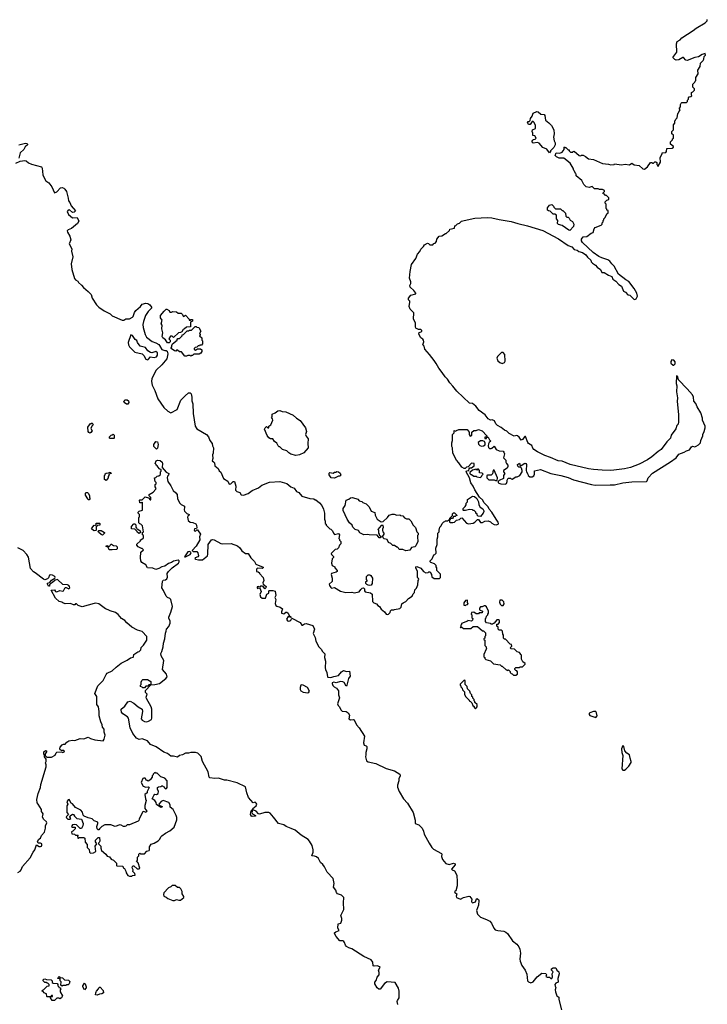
# Model space of a CAD drawing. Extents: x 1862350 to 2057294, y 212041 to 437318.
# Tile 192 of 256: x 1961269 to 1970453, y 352600 to 365759. Entities that reach past the tile are written whole.
import ezdxf

# ---------------------------------------------------------------- set-up
doc = ezdxf.new("R2010")
doc.units = 0

msp = doc.modelspace()

# ---------------------------------------------------------------- linework, layer by layer
at = {"layer": '0CON10XD'}
for points in [[(1967772, 359825), (1967790, 359805), (1967790, 359785), (1967780, 359765), (1967730, 359735), (1967730, 359715), (1967750, 359695), (1967730, 359665), (1967730, 359625), (1967672, 359598), (1967660, 359585), (1967660, 359575), (1967670, 359565), (1967694, 359554), (1967755, 359553), (1967769, 359561), (1967780, 359585), (1967780, 359605), (1967795, 359630), (1967825, 359630), (1967832, 359622), (1967845, 359620), (1967895, 359650), (1967915, 359648), (1967948, 359665), (1967980, 359715), (1967980, 359735), (1967970, 359765), (1967958, 359778), (1967935, 359780), (1967922, 359792), (1967920, 359815), (1967945, 359830), (1967952, 359802), (1967965, 359800), (1968015, 359830), (1968030, 359825), (1968038, 359815), (1968032, 359735), (1968039, 359715), (1968056, 359685), (1968060, 359665), (1968081, 359651), (1968115, 359650), (1968138, 359662), (1968146, 359685), (1968145, 359727), (1968225, 359747), (1968365, 359693), (1968495, 359668), (1968595, 359638), (1968665, 359608), (1968905, 359546), (1968955, 359536), (1969155, 359543), (1969215, 359540), (1969325, 359570), (1969445, 359584), (1969642, 359588), (1969650, 359595), (1969662, 359635), (1969721, 359699), (1969960, 359850), (1970036, 359904), (1970075, 359952), (1970145, 359977), (1970175, 359998), (1970215, 360012), (1970241, 360049), (1970255, 360058), (1970285, 360052), (1970305, 360060), (1970335, 360078), (1970362, 360105), (1970368, 360135), (1970392, 360195), (1970394, 360216), (1970412, 360255), (1970426, 360305), (1970424, 360324), (1970390, 360405), (1970389, 360435), (1970368, 360505), (1970316, 360585), (1970301, 360631), (1970275, 360662), (1970269, 360715), (1970254, 360744), (1970186, 360826), (1970070, 360945), (1970060, 360985), (1970042, 360998), (1970038, 360895), (1970047, 360863), (1970043, 360785), (1970054, 360705), (1970049, 360655), (1970068, 360482), (1970070, 360385), (1970062, 360355), (1970046, 360334), (1970031, 360289), (1969970, 360205), (1969960, 360165), (1969911, 360119), (1969836, 360015), (1969795, 359989), (1969711, 359915), (1969654, 359875), (1969545, 359818), (1969428, 359775), (1969345, 359756), (1969205, 359739), (1969164, 359734), (1969047, 359737), (1968935, 359746), (1968868, 359758), (1968622, 359815), (1968515, 359860), (1968463, 359863), (1968359, 359909), (1968285, 359932), (1968185, 359982), (1968134, 360015), (1968121, 360031), (1968109, 360069), (1968065, 360093), (1968055, 360108), (1968025, 360188), (1968015, 360188), (1967985, 360150), (1967965, 360140), (1967940, 360180), (1967918, 360198), (1967905, 360202), (1967874, 360194), (1967805, 360230), (1967775, 360260), (1967744, 360274), (1967700, 360310), (1967652, 360335), (1967629, 360359), (1967609, 360399), (1967579, 360411), (1967555, 360408), (1967525, 360422), (1967485, 360478), (1967404, 360534), (1967360, 360595), (1967315, 360628), (1967275, 360633), (1967106, 360796), (1967055, 360862), (1967014, 360904), (1966982, 360955), (1966952, 360985), (1966912, 361045), (1966865, 361100), (1966832, 361165), (1966805, 361202), (1966743, 361285), (1966681, 361355), (1966670, 361395), (1966654, 361415), (1966666, 361455), (1966663, 361474), (1966655, 361487), (1966627, 361505), (1966600, 361555), (1966605, 361580), (1966630, 361585), (1966640, 361595), (1966640, 361605), (1966625, 361620), (1966595, 361620), (1966562, 361635), (1966554, 361655), (1966557, 361707), (1966528, 361755), (1966532, 361842), (1966485, 361890), (1966472, 361925), (1966480, 361985), (1966478, 361998), (1966463, 362015), (1966461, 362035), (1966495, 362078), (1966560, 362095), (1966560, 362105), (1966535, 362140), (1966485, 362182), (1966478, 362205), (1966492, 362235), (1966492, 362255), (1966477, 362305), (1966484, 362395), (1966504, 362485), (1966561, 362569), (1966580, 362625), (1966611, 362659), (1966625, 362692), (1966663, 362727), (1966675, 362748), (1966715, 362770), (1966728, 362768), (1966745, 362750), (1966785, 362750), (1966802, 362768), (1966817, 362773), (1966838, 362792), (1966840, 362825), (1966870, 362865), (1966905, 362868), (1966955, 362900), (1966965, 362900), (1967008, 362942), (1967015, 362960), (1967078, 362972), (1967080, 363005), (1967095, 363010), (1967115, 363032), (1967145, 363040), (1967172, 363065), (1967205, 363076), (1967346, 363104), (1967515, 363116), (1967575, 363111), (1967675, 363088), (1967835, 363063), (1967924, 363034), (1968052, 363002), (1968255, 362939), (1968465, 362831), (1968595, 362742), (1968645, 362722), (1968675, 362688), (1968715, 362678), (1968735, 362660), (1968785, 362648), (1968830, 362615), (1968852, 362585), (1968898, 362545), (1968903, 362523), (1968918, 362505), (1968959, 362479), (1968981, 362451), (1969025, 362420), (1969045, 362380), (1969075, 362380), (1969133, 362343), (1969180, 362325), (1969192, 362292), (1969230, 362265), (1969271, 362221), (1969306, 362196), (1969335, 362130), (1969360, 362115), (1969393, 362083), (1969420, 362075), (1969473, 362023), (1969485, 362020), (1969505, 362030), (1969520, 362065), (1969513, 362105), (1969475, 362168), (1969405, 362260), (1969363, 362283), (1969265, 362358), (1969207, 362465), (1969178, 362495), (1969153, 362533), (1969125, 362547), (1969045, 362574), (1969005, 362594), (1968928, 362648), (1968785, 362782), (1968772, 362805), (1968772, 362825), (1968795, 362858), (1968845, 362862), (1968900, 362905), (1968930, 362915), (1968942, 362965), (1968955, 362982), (1969037, 363013), (1969050, 363025), (1969050, 363045), (1969060, 363055), (1969060, 363075), (1969070, 363085), (1969070, 363095), (1969090, 363115), (1969110, 363165), (1969130, 363175), (1969127, 363207), (1969110, 363215), (1969110, 363225), (1969100, 363235), (1969100, 363295), (1969090, 363305), (1969090, 363325), (1969112, 363348), (1969125, 363350), (1969138, 363362), (1969137, 363377), (1969105, 363410), (1969095, 363410), (1969078, 363428), (1969062, 363432), (1969060, 363445), (1969078, 363462), (1969080, 363475), (1969055, 363490), (1969015, 363490), (1968995, 363500), (1968948, 363498), (1968915, 363530), (1968875, 363518), (1968834, 363524), (1968802, 363555), (1968775, 363610), (1968702, 363672), (1968700, 363695), (1968692, 363702), (1968680, 363735), (1968670, 363745), (1968662, 363775), (1968623, 363843), (1968535, 363910), (1968475, 363910), (1968440, 363925), (1968422, 363945), (1968435, 363978), (1968484, 363974), (1968513, 363987), (1968540, 364025), (1968540, 364055), (1968545, 364060), (1968552, 364052), (1968565, 364050), (1968595, 364020), (1968608, 364018), (1968610, 364005), (1968625, 363990), (1968655, 363990), (1968662, 363998), (1968675, 364000), (1968742, 363942), (1968765, 363940), (1968773, 363947), (1968795, 363948), (1968825, 363932), (1968865, 363898), (1968935, 363888), (1969055, 363838), (1969135, 363828), (1969165, 363818), (1969207, 363823), (1969215, 363830), (1969305, 363818), (1969355, 363828), (1969415, 363820), (1969445, 363840), (1969475, 363820), (1969545, 363810), (1969590, 363765), (1969615, 363762), (1969656, 363794), (1969695, 363850), (1969715, 363850), (1969722, 363842), (1969735, 363840), (1969752, 363858), (1969765, 363860), (1969778, 363848), (1969780, 363825), (1969790, 363815), (1969792, 363802), (1969798, 363802), (1969830, 363855), (1969822, 363915), (1969850, 363965), (1969852, 363978), (1969898, 363982), (1969910, 363995), (1969912, 364038), (1969985, 364040), (1970000, 364055), (1970000, 364065), (1969960, 364095), (1969960, 364125), (1969990, 364155), (1969990, 364165), (1970000, 364175), (1970000, 364215), (1969980, 364235), (1969980, 364265), (1970000, 364285), (1970000, 364355), (1970020, 364375), (1970020, 364405), (1970030, 364415), (1970032, 364428), (1970050, 364445), (1970060, 364505), (1970070, 364515), (1970072, 364528), (1970087, 364543), (1970090, 364555), (1970080, 364565), (1970080, 364575), (1970097, 364593), (1970094, 364626), (1970102, 364645), (1970115, 364650), (1970175, 364650), (1970187, 364663), (1970190, 364685), (1970200, 364695), (1970200, 364715), (1970213, 364727), (1970235, 364730), (1970248, 364742), (1970240, 364755), (1970240, 364785), (1970260, 364795), (1970280, 364815), (1970280, 364835), (1970262, 364855), (1970262, 364895), (1970288, 364922), (1970290, 364935), (1970300, 364945), (1970300, 364985), (1970330, 365035), (1970328, 365082), (1970358, 365135), (1970363, 365177), (1970399, 365211), (1970407, 365233), (1970413, 365267), (1970430, 365285), (1970426, 365306), (1970384, 365295), (1970335, 365264), (1970285, 365253), (1970185, 365214), (1970165, 365218), (1970135, 365251), (1970125, 365251), (1970075, 365220), (1970035, 365218), (1970018, 365225), (1969991, 365255), (1970044, 365326), (1970041, 365435), (1970052, 365465), (1970090, 365490), (1970114, 365516), (1970266, 365614), (1970305, 365647), (1970426, 365715), (1970450, 365745), (1970453, 365763)], [(1968345, 363980), (1968308, 364028), (1968255, 364050), (1968205, 364108), (1968185, 364118), (1968125, 364110), (1968113, 364123), (1968113, 364137), (1968122, 364148), (1968133, 364157), (1968155, 364160), (1968168, 364175), (1968150, 364205), (1968122, 364212), (1968122, 364242), (1968112, 364265), (1968120, 364285), (1968158, 364305), (1968158, 364345), (1968142, 364385), (1968127, 364397), (1968112, 364398), (1968085, 364360), (1968065, 364360), (1968052, 364385), (1968062, 364398), (1968075, 364400), (1968088, 364412), (1968093, 364437), (1968112, 364468), (1968125, 364508), (1968175, 364532), (1968195, 364528), (1968228, 364498), (1968272, 364492), (1968285, 364480), (1968290, 364415), (1968335, 364382), (1968373, 364343), (1968403, 364285), (1968406, 364235), (1968397, 364187), (1968408, 364138), (1968422, 364112), (1968422, 364088), (1968405, 364050), (1968360, 364005), (1968360, 363995), (1968345, 363980)], [(1961255, 364088), (1961345, 364110), (1961366, 364106), (1961373, 364095), (1961374, 364085), (1961341, 364059), (1961325, 364025), (1961275, 363980), (1961255, 363909)], [(1961215, 363840), (1961275, 363869), (1961335, 363876), (1961355, 363870), (1961385, 363845), (1961425, 363827), (1961560, 363790), (1961570, 363775), (1961579, 363685), (1961595, 363646), (1961619, 363605), (1961656, 363576), (1961698, 363525), (1961735, 363446), (1961765, 363458), (1961815, 363511), (1961835, 363517), (1961857, 363505), (1961873, 363493), (1961893, 363463), (1961917, 363375), (1961919, 363339), (1961939, 363315), (1961955, 363272), (1962016, 363205), (1961995, 363186), (1961975, 363181), (1961935, 363216), (1961915, 363214), (1961904, 363195), (1961921, 363155), (1961975, 363112), (1962035, 363114), (1962058, 363065), (1962041, 363035), (1961961, 362969), (1961915, 362952), (1961902, 362935), (1961905, 362920), (1961938, 362865), (1961951, 362815), (1961929, 362765), (1961963, 362695), (1961962, 362665), (1961977, 362587), (1961956, 362494), (1961965, 362420), (1962001, 362301), (1962015, 362284), (1962046, 362265), (1962056, 362246), (1962095, 362212), (1962119, 362179), (1962185, 362124), (1962224, 362085), (1962235, 362038), (1962295, 361948), (1962326, 361916), (1962395, 361869), (1962475, 361826), (1962505, 361800), (1962635, 361741), (1962658, 361742), (1962685, 361760), (1962735, 361762), (1962775, 361782), (1962786, 361794), (1962804, 361846), (1962819, 361871), (1962883, 361927), (1962905, 361958), (1962955, 361972), (1962980, 361965), (1963006, 361946), (1963030, 361915), (1963027, 361903), (1962985, 361860), (1962950, 361805), (1962920, 361725), (1962914, 361685), (1962916, 361645), (1962943, 361553), (1962964, 361514), (1963036, 361456), (1963085, 361440), (1963125, 361418), (1963138, 361405), (1963165, 361350), (1963205, 361338), (1963227, 361337), (1963237, 361327), (1963248, 361295), (1963232, 361228), (1963166, 361144), (1963090, 361075), (1963034, 360965), (1963030, 360925), (1963036, 360875), (1963072, 360802), (1963115, 360690), (1963194, 360575), (1963245, 360527), (1963285, 360503), (1963372, 360548), (1963420, 360675), (1963477, 360733), (1963525, 360770), (1963545, 360770), (1963558, 360758), (1963568, 360715), (1963568, 360665), (1963583, 360625), (1963584, 360495), (1963614, 360324), (1963635, 360292), (1963763, 360215), (1963792, 360185), (1963810, 360135), (1963838, 360095), (1963842, 360065), (1963856, 360036), (1963853, 359967), (1963842, 359945), (1963849, 359895), (1963840, 359865), (1963858, 359848), (1963870, 359835), (1963877, 359795), (1963919, 359759), (1963935, 359730), (1963955, 359710), (1963992, 359625), (1964049, 359589), (1964065, 359550), (1964090, 359555), (1964120, 359585), (1964136, 359586), (1964157, 359525), (1964153, 359473), (1964170, 359455), (1964209, 359439), (1964228, 359408), (1964256, 359404), (1964320, 359425), (1964375, 359467), (1964456, 359504), (1964504, 359536), (1964605, 359577), (1964745, 359587), (1964835, 359560), (1964892, 359515), (1964935, 359498), (1964968, 359455), (1964995, 359438), (1965035, 359392), (1965145, 359360), (1965197, 359357), (1965215, 359340), (1965225, 359340), (1965275, 359300), (1965302, 359265), (1965328, 359215), (1965340, 359165), (1965340, 359085), (1965350, 359055), (1965350, 359025), (1965360, 359015), (1965362, 359002), (1965412, 358952), (1965425, 358950), (1965448, 358928), (1965460, 358895), (1965475, 358880), (1965525, 358890), (1965540, 358875), (1965530, 358825), (1965540, 358815), (1965542, 358802), (1965560, 358785), (1965560, 358755), (1965540, 358735), (1965528, 358702), (1965508, 358682), (1965482, 358678), (1965460, 358655), (1965430, 358625), (1965432, 358612), (1965460, 358585), (1965458, 358572), (1965440, 358555), (1965432, 358495), (1965442, 358462), (1965480, 358445), (1965480, 358435), (1965510, 358395), (1965510, 358385), (1965495, 358373), (1965433, 358355), (1965430, 358345), (1965442, 358295), (1965442, 358248), (1965402, 358215), (1965408, 358195), (1965425, 358172), (1965435, 358162), (1965475, 358169), (1965555, 358121), (1965625, 358101), (1965704, 358106), (1965735, 358097), (1965805, 358110), (1965823, 358145), (1965845, 358163), (1965860, 358165), (1965873, 358153), (1965876, 358125), (1965883, 358113), (1965955, 358098), (1965975, 358080), (1965982, 357985), (1965998, 357965), (1966035, 357952), (1966050, 357930), (1966073, 357915), (1966095, 357882), (1966140, 357845), (1966162, 357815), (1966175, 357810), (1966195, 357812), (1966218, 357835), (1966223, 357857), (1966235, 357870), (1966265, 357870), (1966275, 357878), (1966345, 357888), (1966362, 357908), (1966375, 357950), (1966390, 357965), (1966426, 357984), (1966460, 358025), (1966510, 358055), (1966522, 358085), (1966540, 358105), (1966545, 358140), (1966568, 358162), (1966588, 358205), (1966590, 358265), (1966600, 358275), (1966595, 358290), (1966582, 358302), (1966580, 358385), (1966560, 358435), (1966560, 358445), (1966575, 358450), (1966625, 358430), (1966664, 358384), (1966695, 358368), (1966725, 358370), (1966735, 358380), (1966745, 358380), (1966758, 358368), (1966760, 358355), (1966770, 358345), (1966772, 358312), (1966805, 358290), (1966875, 358290), (1966890, 358305), (1966888, 358348), (1966840, 358395), (1966840, 358435), (1966830, 358445), (1966830, 358465), (1966807, 358487), (1966762, 358502), (1966750, 358515), (1966750, 358525), (1966780, 358555), (1966802, 358608), (1966815, 358610), (1966832, 358628), (1966828, 358695), (1966846, 358745), (1966843, 358815), (1966852, 358845), (1966852, 358895), (1966870, 358915), (1966870, 358945), (1966877, 358953), (1966880, 358975), (1966900, 358995), (1966910, 359025), (1966932, 359048), (1966945, 359050), (1966955, 359060), (1966985, 359060), (1967010, 359080), (1967010, 359045), (1967018, 359038), (1967053, 359037), (1967076, 359044), (1967105, 359070), (1967145, 359080), (1967162, 359098), (1967175, 359100), (1967235, 359030), (1967265, 359022), (1967325, 359030), (1967350, 359045), (1967382, 359078), (1967395, 359080), (1967425, 359040), (1967452, 359038), (1967483, 359057), (1967525, 359060), (1967555, 359048), (1967575, 359028), (1967604, 359014), (1967635, 359007), (1967658, 359015), (1967662, 359025), (1967660, 359045), (1967632, 359082), (1967575, 359178), (1967539, 359219), (1967525, 359248), (1967467, 359305), (1967453, 359335), (1967408, 359378), (1967346, 359475), (1967326, 359526), (1967295, 359568), (1967278, 359635), (1967230, 359715), (1967235, 359730), (1967268, 359732), (1967270, 359755), (1967282, 359768), (1967305, 359770), (1967340, 359795), (1967338, 359828), (1967305, 359830), (1967258, 359782), (1967235, 359780), (1967218, 359762), (1967205, 359760), (1967175, 359780), (1967136, 359836), (1967105, 359870), (1967052, 359965), (1967048, 360035), (1967040, 360055), (1967040, 360105), (1967050, 360135), (1967050, 360215), (1967070, 360235), (1967072, 360268), (1967095, 360260), (1967102, 360268), (1967135, 360280), (1967245, 360280), (1967270, 360245), (1967273, 360213), (1967285, 360192), (1967308, 360202), (1967310, 360245), (1967333, 360267), (1967365, 360270), (1967395, 360282), (1967446, 360266), (1967510, 360195), (1967510, 360180), (1967482, 360178), (1967482, 360162), (1967505, 360160), (1967510, 360180), (1967525, 360180), (1967542, 360142), (1967560, 360125), (1967540, 360110), (1967531, 360089), (1967527, 360065), (1967531, 360041), (1967545, 360029), (1967565, 360028), (1967577, 360033), (1967605, 360060), (1967634, 360014), (1967675, 359997), (1967725, 359990), (1967737, 359977), (1967742, 359955), (1967732, 359905), (1967762, 359872), (1967763, 359845), (1967772, 359825)], [(1968615, 362942), (1968604, 362944), (1968515, 363010), (1968465, 363023), (1968454, 363034), (1968458, 363075), (1968440, 363095), (1968440, 363145), (1968415, 363160), (1968395, 363160), (1968355, 363200), (1968333, 363203), (1968320, 363215), (1968320, 363245), (1968345, 363280), (1968375, 363290), (1968398, 363268), (1968402, 363252), (1968425, 363230), (1968492, 363232), (1968515, 363210), (1968525, 363210), (1968560, 363175), (1968562, 363132), (1968575, 363120), (1968595, 363120), (1968610, 363105), (1968621, 363081), (1968653, 363063), (1968672, 363025), (1968667, 362995), (1968615, 362942)], [(1963242, 361442), (1963218, 361478), (1963180, 361505), (1963173, 361523), (1963180, 361575), (1963168, 361625), (1963170, 361675), (1963160, 361695), (1963170, 361745), (1963150, 361775), (1963150, 361805), (1963197, 361863), (1963225, 361890), (1963235, 361892), (1963263, 361873), (1963275, 361850), (1963295, 361850), (1963315, 361860), (1963362, 361852), (1963385, 361838), (1963427, 361837), (1963440, 361825), (1963455, 361790), (1963485, 361810), (1963530, 361755), (1963532, 361742), (1963545, 361740), (1963555, 361750), (1963575, 361750), (1963578, 361745), (1963575, 361730), (1963550, 361715), (1963548, 361652), (1963495, 361650), (1963470, 361625), (1963452, 361618), (1963433, 361587), (1963415, 361578), (1963390, 361575), (1963325, 361510), (1963305, 361530), (1963282, 361528), (1963260, 361495), (1963280, 361475), (1963280, 361455), (1963265, 361442), (1963242, 361442)], [(1963555, 361260), (1963545, 361270), (1963515, 361270), (1963495, 361260), (1963475, 361262), (1963428, 361318), (1963405, 361320), (1963375, 361340), (1963365, 361340), (1963355, 361330), (1963335, 361332), (1963292, 361362), (1963290, 361375), (1963300, 361385), (1963300, 361405), (1963310, 361425), (1963370, 361475), (1963370, 361485), (1963382, 361498), (1963405, 361500), (1963440, 361535), (1963440, 361545), (1963458, 361552), (1963505, 361600), (1963525, 361600), (1963535, 361610), (1963565, 361610), (1963612, 361658), (1963625, 361660), (1963635, 361650), (1963660, 361645), (1963690, 361595), (1963670, 361565), (1963680, 361555), (1963680, 361545), (1963670, 361535), (1963700, 361505), (1963700, 361475), (1963710, 361465), (1963710, 361425), (1963695, 361410), (1963675, 361410), (1963668, 361402), (1963652, 361398), (1963635, 361380), (1963612, 361378), (1963600, 361365), (1963600, 361355), (1963615, 361340), (1963645, 361360), (1963685, 361360), (1963700, 361345), (1963700, 361325), (1963686, 361304), (1963665, 361290), (1963595, 361290), (1963578, 361272), (1963565, 361270), (1963555, 361260)], [(1962975, 361214), (1962985, 361217), (1963015, 361252), (1963065, 361242), (1963095, 361252), (1963110, 361275), (1963108, 361308), (1963085, 361324), (1963035, 361306), (1963015, 361312), (1962981, 361331), (1962949, 361379), (1962877, 361395), (1962844, 361445), (1962833, 361473), (1962811, 361485), (1962775, 361536), (1962754, 361546), (1962718, 361445), (1962721, 361415), (1962735, 361385), (1962807, 361317), (1962905, 361293), (1962925, 361271), (1962955, 361220), (1962975, 361214)], [(1967715, 361163), (1967743, 361177), (1967752, 361195), (1967750, 361285), (1967725, 361310), (1967705, 361310), (1967650, 361255), (1967642, 361235), (1967655, 361200), (1967680, 361175), (1967715, 361163)], [(1970005, 361140), (1970022, 361158), (1970022, 361185), (1970005, 361210), (1969978, 361212), (1969968, 361192), (1969968, 361168), (1969995, 361140), (1970005, 361140)], [(1962715, 360620), (1962695, 360620), (1962662, 360642), (1962660, 360655), (1962670, 360665), (1962672, 360678), (1962705, 360680), (1962720, 360665), (1962727, 360643), (1962715, 360620)], [(1964955, 359933), (1964892, 359952), (1964865, 359968), (1964835, 359998), (1964780, 360015), (1964745, 360050), (1964735, 360050), (1964720, 360065), (1964705, 360100), (1964671, 360121), (1964650, 360155), (1964618, 360158), (1964595, 360170), (1964573, 360203), (1964538, 360285), (1964548, 360305), (1964565, 360320), (1964582, 360302), (1964596, 360305), (1964598, 360325), (1964621, 360345), (1964648, 360405), (1964646, 360426), (1964632, 360445), (1964640, 360455), (1964640, 360485), (1964680, 360505), (1964715, 360533), (1964745, 360537), (1964775, 360522), (1964825, 360519), (1964922, 360475), (1964964, 360434), (1965015, 360402), (1965087, 360305), (1965100, 360255), (1965086, 360215), (1965093, 360193), (1965121, 360155), (1965116, 360095), (1965122, 360035), (1965065, 359968), (1965006, 359944), (1964955, 359933)], [(1962205, 360232), (1962191, 360241), (1962182, 360255), (1962178, 360315), (1962215, 360360), (1962225, 360360), (1962235, 360370), (1962250, 360345), (1962232, 360328), (1962220, 360295), (1962236, 360264), (1962219, 360241), (1962205, 360232)], [(1962525, 360160), (1962475, 360160), (1962470, 360165), (1962470, 360185), (1962492, 360208), (1962505, 360210), (1962515, 360220), (1962530, 360205), (1962530, 360165), (1962525, 360160)], [(1963095, 360020), (1963058, 360055), (1963058, 360082), (1963085, 360120), (1963110, 360115), (1963117, 360083), (1963107, 360033), (1963095, 360020)], [(1967435, 360060), (1967465, 360063), (1967488, 360075), (1967487, 360097), (1967475, 360120), (1967455, 360128), (1967425, 360128), (1967392, 360108), (1967398, 360085), (1967416, 360066), (1967435, 360060)], [(1963156, 357255), (1963154, 357286), (1963169, 357315), (1963186, 357375), (1963191, 357425), (1963208, 357485), (1963215, 357560), (1963227, 357585), (1963231, 357615), (1963262, 357648), (1963278, 357692), (1963280, 357725), (1963261, 357755), (1963259, 357775), (1963288, 357842), (1963309, 357915), (1963288, 358008), (1963273, 358023), (1963244, 358035), (1963224, 358055), (1963191, 358131), (1963168, 358165), (1963175, 358250), (1963185, 358270), (1963215, 358271), (1963234, 358286), (1963243, 358307), (1963239, 358355), (1963255, 358383), (1963305, 358431), (1963388, 358495), (1963400, 358515), (1963398, 358528), (1963387, 358537), (1963325, 358523), (1963295, 358503), (1963255, 358490), (1963206, 358454), (1963166, 358444), (1963127, 358423), (1963085, 358409), (1963048, 358428), (1962977, 358435), (1962952, 358472), (1962901, 358505), (1962886, 358525), (1962880, 358565), (1962888, 358642), (1962920, 358675), (1962905, 358690), (1962895, 358690), (1962850, 358715), (1962832, 358735), (1962835, 358750), (1962880, 358795), (1962880, 358805), (1962895, 358810), (1962920, 358835), (1962920, 358865), (1962910, 358875), (1962910, 358905), (1962920, 358915), (1962910, 358995), (1962888, 359018), (1962872, 359022), (1962860, 359035), (1962860, 359105), (1962870, 359115), (1962870, 359145), (1962850, 359165), (1962850, 359175), (1962865, 359190), (1962910, 359205), (1962910, 359305), (1962905, 359310), (1962895, 359300), (1962872, 359302), (1962870, 359335), (1962875, 359340), (1962905, 359340), (1962945, 359380), (1962988, 359368), (1963012, 359342), (1963018, 359342), (1963020, 359375), (1963000, 359395), (1963000, 359415), (1963050, 359445), (1963087, 359483), (1963090, 359495), (1963080, 359515), (1963080, 359545), (1963090, 359555), (1963090, 359575), (1963080, 359585), (1963070, 359635), (1963085, 359640), (1963105, 359660), (1963127, 359663), (1963148, 359682), (1963150, 359715), (1963160, 359725), (1963158, 359748), (1963142, 359752), (1963110, 359785), (1963110, 359795), (1963090, 359805), (1963090, 359815), (1963080, 359825), (1963092, 359865), (1963108, 359872), (1963145, 359868), (1963172, 359845), (1963178, 359825), (1963172, 359772), (1963225, 359710), (1963260, 359695), (1963257, 359673), (1963243, 359657), (1963240, 359635), (1963248, 359585), (1963288, 359528), (1963317, 359465), (1963355, 359437), (1963373, 359413), (1963378, 359355), (1963408, 359295), (1963425, 359278), (1963469, 359259), (1963472, 359245), (1963467, 359207), (1963472, 359192), (1963501, 359161), (1963530, 359145), (1963530, 359135), (1963520, 359130), (1963509, 359111), (1963520, 359065), (1963545, 359041), (1963579, 359039), (1963621, 359021), (1963630, 359005), (1963633, 358967), (1963630, 358960), (1963605, 358952), (1963599, 358935), (1963605, 358926), (1963617, 358924), (1963635, 358942), (1963645, 358942), (1963683, 358885), (1963672, 358848), (1963674, 358805), (1963627, 358723), (1963572, 358665), (1963585, 358652), (1963635, 358652), (1963650, 358635), (1963657, 358593), (1963648, 358582), (1963611, 358565), (1963609, 358555), (1963615, 358549), (1963655, 358539), (1963709, 358541), (1963776, 358594), (1963782, 358615), (1963788, 358745), (1963831, 358805), (1963845, 358811), (1963865, 358807), (1963955, 358760), (1963983, 358753), (1964095, 358756), (1964178, 358725), (1964208, 358698), (1964235, 358662), (1964284, 358624), (1964320, 358625), (1964356, 358566), (1964405, 358518), (1964424, 358484), (1964522, 358442), (1964519, 358431), (1964505, 358422), (1964445, 358430), (1964430, 358415), (1964430, 358385), (1964455, 358380), (1964470, 358365), (1964470, 358355), (1964520, 358305), (1964528, 358265), (1964514, 358234), (1964522, 358215), (1964560, 358185), (1964558, 358165), (1964545, 358150), (1964522, 358182), (1964508, 358188), (1964485, 358186), (1964475, 358176), (1964455, 358182), (1964442, 358178), (1964439, 358165), (1964445, 358156), (1964465, 358164), (1964475, 358160), (1964496, 358115), (1964476, 358075), (1964484, 358044), (1964509, 358029), (1964551, 358029), (1964570, 358080), (1964598, 358095), (1964598, 358125), (1964605, 358132), (1964649, 358129), (1964679, 358119), (1964689, 358065), (1964678, 358035), (1964688, 358008), (1964681, 357955), (1964691, 357931), (1964705, 357919), (1964748, 357908), (1964778, 357885), (1964764, 357845), (1964767, 357825), (1964795, 357820), (1964825, 357840), (1964835, 357840), (1964853, 357825), (1964867, 357797), (1964896, 357775), (1964895, 357770), (1964855, 357782), (1964834, 357745), (1964846, 357724), (1964865, 357719), (1964877, 357724), (1964892, 357735), (1964905, 357758), (1965013, 357703), (1965035, 357668), (1965045, 357668), (1965074, 357686), (1965095, 357689), (1965185, 357660), (1965206, 357614), (1965190, 357555), (1965214, 357504), (1965224, 357455), (1965266, 357376), (1965295, 357348), (1965311, 357315), (1965344, 357285), (1965338, 357235), (1965354, 357185), (1965350, 357095), (1965354, 357074), (1965372, 357035), (1965378, 356978), (1965385, 356970), (1965425, 356967), (1965465, 356981), (1965528, 356992), (1965567, 357043), (1965595, 357060), (1965635, 357046), (1965675, 357050), (1965682, 356985), (1965662, 356955), (1965640, 356865), (1965628, 356852), (1965601, 356901), (1965585, 356910), (1965555, 356912), (1965495, 356894), (1965465, 356903), (1965442, 356898), (1965440, 356885), (1965451, 356861), (1965471, 356841), (1965499, 356825), (1965527, 356787), (1965527, 356735), (1965540, 356695), (1965512, 356615), (1965522, 356595), (1965542, 356575), (1965556, 356535), (1965578, 356518), (1965630, 356515), (1965657, 356495), (1965674, 356464), (1965665, 356415), (1965685, 356402), (1965725, 356408), (1965735, 356400), (1965767, 356335), (1965803, 356293), (1965876, 356185), (1965862, 356095), (1965871, 356065), (1965898, 356055), (1965904, 356044), (1965904, 356015), (1965890, 355965), (1965894, 355935), (1965888, 355905), (1965902, 355852), (1965925, 355839), (1966025, 355816), (1966165, 355753), (1966275, 355719), (1966345, 355677), (1966350, 355655), (1966333, 355615), (1966333, 355585), (1966315, 355530), (1966315, 355500), (1966336, 355445), (1966395, 355344), (1966447, 355287), (1966522, 355165), (1966552, 355062), (1966552, 355015), (1966598, 354998), (1966644, 354954), (1966662, 354915), (1966670, 354875), (1966736, 354755), (1966775, 354696), (1966795, 354674), (1966902, 354615), (1966909, 354605), (1966903, 354575), (1966914, 354534), (1966960, 354480), (1967005, 354466), (1967065, 354484), (1967085, 354476), (1967085, 354465), (1967038, 354405), (1967045, 354395), (1967076, 354385), (1967108, 354325), (1967113, 354237), (1967111, 354185), (1967096, 354114), (1967078, 354105), (1967080, 354095), (1967108, 354078), (1967100, 354045), (1967105, 354028), (1967155, 354004), (1967197, 354025), (1967266, 354046), (1967279, 354039), (1967306, 354006), (1967303, 353975), (1967306, 353965), (1967317, 353957), (1967355, 353968), (1967369, 354011), (1967375, 354014), (1967395, 354002), (1967402, 353985), (1967396, 353925), (1967370, 353855), (1967384, 353805), (1967425, 353762), (1967505, 353734), (1967550, 353710), (1967572, 353685), (1967602, 353615), (1967620, 353595), (1967655, 353585), (1967735, 353578), (1967764, 353564), (1967785, 353546), (1967849, 353449), (1967908, 353405), (1967936, 353366), (1967949, 353335), (1967957, 353285), (1967951, 353205), (1967955, 353175), (1967975, 353118), (1968020, 353055), (1968043, 353003), (1968052, 352915), (1968065, 352898), (1968095, 352888), (1968125, 352898), (1968182, 352968), (1968245, 353017), (1968295, 353012), (1968306, 352995), (1968295, 352972), (1968314, 352964), (1968345, 352964), (1968365, 352945), (1968375, 352945), (1968387, 352965), (1968379, 353005), (1968394, 353035), (1968374, 353055), (1968370, 353075), (1968395, 353089), (1968432, 353085), (1968444, 353054), (1968469, 353035), (1968476, 353005), (1968456, 352945), (1968460, 352895), (1968428, 352882), (1968418, 352865), (1968422, 352842), (1968432, 352825), (1968422, 352795), (1968424, 352765), (1968443, 352715), (1968470, 352695), (1968471, 352665), (1968507, 352525)], [(1962425, 359600), (1962400, 359615), (1962400, 359665), (1962410, 359675), (1962412, 359688), (1962425, 359700), (1962458, 359702), (1962465, 359710), (1962488, 359708), (1962490, 359695), (1962472, 359688), (1962460, 359675), (1962460, 359665), (1962450, 359655), (1962450, 359635), (1962425, 359600)], [(1965475, 359632), (1965430, 359635), (1965400, 359675), (1965402, 359698), (1965412, 359708), (1965455, 359700), (1965475, 359710), (1965495, 359710), (1965505, 359720), (1965528, 359718), (1965548, 359698), (1965558, 359672), (1965545, 359660), (1965525, 359660), (1965518, 359652), (1965475, 359632)], [(1967425, 359640), (1967438, 359652), (1967442, 359668), (1967460, 359685), (1967445, 359700), (1967412, 359702), (1967410, 359735), (1967395, 359750), (1967385, 359750), (1967375, 359740), (1967365, 359750), (1967315, 359740), (1967280, 359705), (1967280, 359695), (1967295, 359680), (1967305, 359680), (1967335, 359660), (1967365, 359660), (1967375, 359650), (1967425, 359640)], [(1967645, 359600), (1967652, 359635), (1967605, 359740), (1967592, 359738), (1967582, 359688), (1967565, 359670), (1967515, 359670), (1967510, 359665), (1967510, 359635), (1967535, 359610), (1967605, 359610), (1967625, 359600), (1967645, 359600)], [(1962195, 359340), (1962182, 359342), (1962180, 359355), (1962148, 359405), (1962148, 359432), (1962155, 359440), (1962175, 359440), (1962187, 359427), (1962200, 359395), (1962200, 359375), (1962208, 359365), (1962195, 359340)], [(1966425, 358662), (1966385, 358678), (1966335, 358680), (1966330, 358695), (1966315, 358710), (1966305, 358710), (1966275, 358730), (1966253, 358733), (1966225, 358760), (1966195, 358770), (1966175, 358810), (1966135, 358820), (1966122, 358832), (1966120, 358855), (1966138, 358885), (1966137, 358897), (1966122, 358912), (1966118, 358925), (1966118, 358952), (1966130, 358975), (1966125, 359000), (1966095, 359000), (1966050, 358945), (1966060, 358935), (1966060, 358895), (1966070, 358885), (1966072, 358872), (1966100, 358845), (1966085, 358832), (1966070, 358835), (1966045, 358870), (1965937, 358873), (1965915, 358880), (1965865, 358872), (1965810, 358900), (1965795, 358930), (1965750, 358945), (1965720, 358975), (1965710, 359005), (1965672, 359035), (1965643, 359083), (1965591, 359201), (1965590, 359225), (1965618, 359265), (1965630, 359335), (1965665, 359350), (1965685, 359370), (1965712, 359372), (1965785, 359350), (1965805, 359330), (1965838, 359318), (1965850, 359305), (1965895, 359290), (1965938, 359248), (1965965, 359190), (1966013, 359173), (1966018, 359135), (1966044, 359084), (1966095, 359048), (1966125, 359050), (1966183, 359107), (1966202, 359135), (1966245, 359150), (1966269, 359149), (1966305, 359138), (1966345, 359140), (1966355, 359132), (1966385, 359128), (1966409, 359099), (1966435, 359088), (1966465, 359087), (1966495, 359060), (1966522, 359005), (1966555, 358970), (1966573, 358913), (1966590, 358895), (1966590, 358875), (1966583, 358867), (1966580, 358845), (1966586, 358784), (1966558, 358725), (1966546, 358714), (1966504, 358706), (1966480, 358670), (1966455, 358663), (1966425, 358662)], [(1967425, 359120), (1967392, 359122), (1967380, 359135), (1967378, 359148), (1967360, 359165), (1967360, 359175), (1967338, 359198), (1967325, 359200), (1967315, 359210), (1967275, 359212), (1967225, 359200), (1967195, 359200), (1967190, 359205), (1967190, 359225), (1967217, 359253), (1967230, 359275), (1967230, 359295), (1967250, 359315), (1967250, 359345), (1967315, 359390), (1967345, 359388), (1967375, 359360), (1967397, 359317), (1967400, 359275), (1967420, 359245), (1967453, 359223), (1967468, 359195), (1967470, 359185), (1967460, 359165), (1967425, 359120)], [(1967015, 359080), (1967010, 359080), (1967012, 359098), (1967048, 359132), (1967050, 359155), (1967062, 359168), (1967078, 359168), (1967108, 359138), (1967108, 359132), (1967095, 359130), (1967085, 359120), (1967062, 359118), (1967060, 359105), (1967048, 359092), (1967025, 359090), (1967015, 359080)], [(1962265, 358928), (1962255, 358932), (1962227, 358955), (1962230, 358965), (1962265, 359002), (1962275, 359000), (1962288, 359012), (1962292, 359028), (1962335, 359030), (1962340, 359025), (1962338, 359002), (1962305, 359000), (1962288, 358982), (1962290, 358935), (1962285, 358930), (1962265, 358928)], [(1962865, 358890), (1962840, 358905), (1962838, 358918), (1962808, 358948), (1962762, 358952), (1962763, 358987), (1962795, 359020), (1962805, 359020), (1962818, 359008), (1962820, 358975), (1962830, 358965), (1962832, 358952), (1962845, 358950), (1962878, 358928), (1962880, 358905), (1962865, 358890)], [(1962375, 358870), (1962355, 358878), (1962321, 358911), (1962318, 358922), (1962325, 358930), (1962355, 358932), (1962400, 358905), (1962400, 358895), (1962375, 358870)], [(1962505, 358674), (1962464, 358674), (1962450, 358710), (1962425, 358720), (1962425, 358728), (1962445, 358730), (1962452, 358722), (1962465, 358720), (1962478, 358732), (1962485, 358750), (1962495, 358750), (1962523, 358733), (1962558, 358728), (1962572, 358712), (1962570, 358685), (1962562, 358678), (1962505, 358674)], [(1962840, 357600), (1962765, 357638), (1962698, 357698), (1962675, 357728), (1962627, 357757), (1962585, 357808), (1962550, 357835), (1962475, 357857), (1962452, 357872), (1962414, 357884), (1962325, 357950), (1962285, 357959), (1962265, 357956), (1962105, 357910), (1962049, 357929), (1962025, 357950), (1962015, 357950), (1962005, 357940), (1961985, 357940), (1961945, 357957), (1961875, 357953), (1961845, 357963), (1961830, 357975), (1961794, 357984), (1961746, 358026), (1961690, 358135), (1961735, 358137), (1961747, 358117), (1961765, 358110), (1961805, 358128), (1961845, 358121), (1961855, 358127), (1961875, 358168), (1961891, 358171), (1961925, 358154), (1961939, 358165), (1961935, 358184), (1961925, 358196), (1961905, 358204), (1961845, 358210), (1961774, 358276), (1961742, 358268), (1961706, 358235), (1961680, 358220), (1961668, 358205), (1961665, 358190), (1961655, 358188), (1961638, 358215), (1961640, 358230), (1961671, 358239), (1961692, 358268), (1961738, 358295), (1961743, 358305), (1961737, 358315), (1961705, 358333), (1961675, 358340), (1961666, 358334), (1961655, 358300), (1961640, 358285), (1961605, 358272), (1961585, 358280), (1961475, 358368), (1961455, 358378), (1961414, 358424), (1961388, 358575), (1961365, 358613), (1961314, 358664), (1961245, 358702)], [(1963472, 358582), (1963485, 358582), (1963545, 358611), (1963558, 358635), (1963553, 358643), (1963533, 358653), (1963515, 358647), (1963477, 358595), (1963472, 358582)], [(1965945, 358198), (1965925, 358202), (1965905, 358210), (1965890, 358225), (1965892, 358248), (1965910, 358255), (1965910, 358265), (1965900, 358275), (1965900, 358315), (1965925, 358340), (1965945, 358340), (1965959, 358329), (1965980, 358295), (1965978, 358225), (1965965, 358202), (1965945, 358198)], [(1967895, 357000), (1967917, 357013), (1967920, 357045), (1967908, 357058), (1967895, 357060), (1967882, 357072), (1967882, 357088), (1967895, 357100), (1967945, 357100), (1967955, 357110), (1967985, 357110), (1968020, 357145), (1968020, 357155), (1967988, 357178), (1967973, 357213), (1967970, 357265), (1967960, 357275), (1967960, 357285), (1967945, 357300), (1967912, 357312), (1967878, 357348), (1967832, 357352), (1967820, 357365), (1967840, 357385), (1967838, 357408), (1967822, 357412), (1967758, 357478), (1967745, 357480), (1967730, 357495), (1967730, 357535), (1967720, 357545), (1967718, 357588), (1967705, 357600), (1967672, 357602), (1967660, 357615), (1967658, 357638), (1967640, 357655), (1967642, 357678), (1967658, 357682), (1967678, 357702), (1967678, 357728), (1967665, 357740), (1967643, 357737), (1967608, 357692), (1967595, 357690), (1967585, 357680), (1967565, 357680), (1967555, 357690), (1967505, 357700), (1967490, 357715), (1967490, 357755), (1967500, 357765), (1967502, 357788), (1967520, 357805), (1967520, 357815), (1967530, 357825), (1967530, 357855), (1967505, 357910), (1967487, 357927), (1967473, 357927), (1967445, 357910), (1967425, 357910), (1967410, 357895), (1967412, 357872), (1967450, 357855), (1967445, 357830), (1967405, 357830), (1967395, 357820), (1967365, 357820), (1967335, 357840), (1967302, 357838), (1967300, 357815), (1967310, 357805), (1967310, 357765), (1967320, 357755), (1967318, 357732), (1967305, 357720), (1967255, 357730), (1967248, 357722), (1967172, 357688), (1967170, 357675), (1967160, 357665), (1967160, 357640), (1967150, 357635), (1967155, 357630), (1967160, 357640), (1967175, 357640), (1967195, 357620), (1967295, 357620), (1967325, 357650), (1967385, 357650), (1967452, 357592), (1967465, 357590), (1967490, 357565), (1967490, 357525), (1967480, 357515), (1967480, 357495), (1967470, 357485), (1967470, 357475), (1967480, 357465), (1967480, 357395), (1967498, 357378), (1967500, 357365), (1967510, 357355), (1967500, 357345), (1967470, 357275), (1967470, 357245), (1967480, 357235), (1967482, 357222), (1967495, 357210), (1967555, 357190), (1967598, 357148), (1967687, 357137), (1967705, 357120), (1967715, 357120), (1967765, 357070), (1967775, 357070), (1967785, 357060), (1967798, 357068), (1967818, 357048), (1967820, 357035), (1967835, 357020), (1967848, 357018), (1967865, 357000), (1967895, 357000)], [(1967225, 357930), (1967232, 357938), (1967248, 357942), (1967260, 357955), (1967250, 357965), (1967250, 357995), (1967245, 358000), (1967222, 357998), (1967200, 357965), (1967202, 357932), (1967225, 357930)], [(1967705, 357928), (1967725, 357931), (1967740, 357950), (1967737, 357977), (1967711, 358001), (1967680, 358000), (1967676, 357975), (1967687, 357947), (1967705, 357928)], [(1961245, 354362), (1961273, 354377), (1961290, 354395), (1961305, 354440), (1961408, 354555), (1961448, 354635), (1961472, 354665), (1961495, 354730), (1961529, 354709), (1961545, 354707), (1961560, 354715), (1961566, 354725), (1961564, 354745), (1961545, 354754), (1961513, 354753), (1961508, 354775), (1961522, 354805), (1961545, 354820), (1961558, 354855), (1961598, 354902), (1961613, 354953), (1961614, 354985), (1961631, 355025), (1961625, 355040), (1961588, 355075), (1961572, 355105), (1961577, 355123), (1961580, 355145), (1961575, 355160), (1961560, 355175), (1961560, 355205), (1961513, 355273), (1961504, 355294), (1961498, 355335), (1961513, 355415), (1961547, 355495), (1961550, 355535), (1961622, 355775), (1961622, 355802), (1961612, 355825), (1961620, 355845), (1961620, 355875), (1961600, 355905), (1961600, 355925), (1961590, 355945), (1961590, 355975), (1961615, 355992), (1961628, 355985), (1961628, 355975), (1961610, 355945), (1961610, 355925), (1961632, 355902), (1961695, 355901), (1961740, 355930), (1961755, 355962), (1961765, 355970), (1961825, 355972), (1961845, 355966), (1961863, 355975), (1961866, 355985), (1961860, 355990), (1961825, 355992), (1961811, 356001), (1961806, 356016), (1961809, 356035), (1961835, 356066), (1961854, 356076), (1961875, 356076), (1961897, 356103), (1961925, 356120), (1961975, 356130), (1962005, 356126), (1962075, 356151), (1962125, 356148), (1962185, 356171), (1962215, 356154), (1962274, 356134), (1962385, 356122), (1962397, 356143), (1962408, 356195), (1962396, 356236), (1962397, 356275), (1962374, 356304), (1962370, 356335), (1962350, 356375), (1962329, 356455), (1962332, 356515), (1962322, 356575), (1962298, 356605), (1962300, 356715), (1962270, 356755), (1962312, 356858), (1962383, 356925), (1962423, 357007), (1962439, 357025), (1962503, 357055), (1962556, 357105), (1962625, 357157), (1962705, 357200), (1962749, 357231), (1962785, 357240), (1962790, 357245), (1962793, 357275), (1962845, 357310), (1962866, 357315), (1962886, 357335), (1962893, 357367), (1962922, 357398), (1962967, 357465), (1962968, 357515), (1962905, 357582), (1962840, 357600)], [(1966318, 352598), (1966312, 352635), (1966315, 352650), (1966339, 352685), (1966339, 352775), (1966328, 352815), (1966285, 352892), (1966175, 352900), (1966142, 352878), (1966085, 352802), (1966065, 352803), (1966045, 352820), (1966012, 352875), (1966011, 352895), (1966032, 352918), (1966045, 352962), (1966068, 352992), (1966072, 353025), (1966062, 353055), (1966083, 353095), (1966081, 353101), (1966045, 353114), (1966005, 353110), (1965990, 353115), (1965987, 353165), (1965962, 353195), (1965865, 353240), (1965705, 353342), (1965663, 353355), (1965635, 353372), (1965620, 353390), (1965609, 353425), (1965599, 353439), (1965585, 353446), (1965545, 353449), (1965494, 353505), (1965474, 353546), (1965474, 353555), (1965493, 353567), (1965536, 353585), (1965518, 353615), (1965521, 353675), (1965556, 353684), (1965570, 353725), (1965572, 353745), (1965559, 353785), (1965596, 353865), (1965592, 353955), (1965597, 354025), (1965566, 354056), (1965515, 354076), (1965498, 354095), (1965489, 354125), (1965462, 354165), (1965470, 354215), (1965455, 354280), (1965374, 354365), (1965340, 354435), (1965318, 354468), (1965285, 354496), (1965259, 354549), (1965235, 354569), (1965205, 354581), (1965170, 354585), (1965187, 354635), (1965187, 354665), (1965174, 354724), (1965140, 354780), (1965120, 354800), (1965030, 354860), (1964947, 354925), (1964895, 354951), (1964826, 354976), (1964795, 354996), (1964724, 355014), (1964660, 355100), (1964613, 355153), (1964595, 355165), (1964545, 355163), (1964470, 355140), (1964456, 355146), (1964425, 355181), (1964397, 355193), (1964376, 355194), (1964371, 355165), (1964377, 355147), (1964418, 355122), (1964416, 355115), (1964407, 355113), (1964375, 355108), (1964363, 355113), (1964351, 355135), (1964360, 355185), (1964373, 355197), (1964382, 355218), (1964425, 355253), (1964434, 355275), (1964429, 355289), (1964415, 355299), (1964385, 355292), (1964325, 355365), (1964301, 355425), (1964286, 355505), (1964175, 355560), (1964035, 355595), (1964005, 355595), (1963925, 355622), (1963875, 355619), (1963807, 355627), (1963798, 355635), (1963787, 355705), (1963709, 355845), (1963693, 355913), (1963649, 355955), (1963615, 355965), (1963553, 355967), (1963522, 355958), (1963483, 355957), (1963445, 355935), (1963405, 355925), (1963375, 355904), (1963325, 355915), (1963285, 355914), (1963241, 355951), (1963195, 355969), (1963091, 356041), (1963015, 356073), (1962975, 356121), (1962905, 356149), (1962865, 356139), (1962827, 356155), (1962778, 356218), (1962744, 356294), (1962720, 356425), (1962710, 356440), (1962645, 356482), (1962629, 356505), (1962622, 356535), (1962625, 356546), (1962674, 356585), (1962715, 356642), (1962745, 356653), (1962794, 356624), (1962850, 356575), (1962905, 356543), (1962909, 356515), (1962892, 356415), (1962906, 356396), (1962935, 356380), (1962965, 356376), (1962988, 356382), (1963028, 356405), (1963034, 356425), (1963032, 356545), (1963026, 356575), (1962963, 356685), (1962958, 356705), (1962970, 356745), (1962948, 356768), (1962948, 356792), (1963020, 356870), (1963075, 356874), (1963135, 356888), (1963222, 356955), (1963240, 356975), (1963230, 357010), (1963177, 357075), (1963192, 357195), (1963156, 357255)], [(1962935, 356830), (1962915, 356830), (1962905, 356840), (1962880, 356845), (1962880, 356865), (1962890, 356875), (1962893, 356907), (1962900, 356925), (1962915, 356940), (1962975, 356942), (1963018, 356915), (1963022, 356905), (1963020, 356870), (1962995, 356870), (1962978, 356852), (1962955, 356850), (1962935, 356830)], [(1967355, 356550), (1967380, 356575), (1967380, 356605), (1967350, 356635), (1967350, 356645), (1967340, 356655), (1967340, 356675), (1967322, 356692), (1967320, 356705), (1967310, 356715), (1967310, 356735), (1967292, 356752), (1967280, 356785), (1967250, 356815), (1967247, 356847), (1967220, 356875), (1967220, 356925), (1967205, 356930), (1967152, 356878), (1967150, 356865), (1967160, 356855), (1967162, 356842), (1967180, 356825), (1967182, 356802), (1967210, 356775), (1967210, 356745), (1967223, 356713), (1967270, 356665), (1967274, 356654), (1967288, 356648), (1967308, 356628), (1967320, 356595), (1967338, 356578), (1967340, 356565), (1967355, 356550)], [(1965115, 356764), (1965131, 356769), (1965138, 356785), (1965114, 356834), (1965055, 356864), (1965035, 356868), (1965025, 356863), (1965014, 356835), (1965016, 356805), (1965025, 356789), (1965055, 356772), (1965115, 356764)], [(1968965, 356432), (1968980, 356455), (1968975, 356495), (1968965, 356512), (1968935, 356512), (1968884, 356496), (1968874, 356486), (1968874, 356474), (1968885, 356458), (1968965, 356432)], [(1969345, 355730), (1969365, 355740), (1969406, 355784), (1969435, 355830), (1969438, 355845), (1969421, 355891), (1969414, 355934), (1969380, 355955), (1969352, 355985), (1969340, 356045), (1969325, 356060), (1969308, 356015), (1969310, 355965), (1969323, 355925), (1969313, 355745), (1969325, 355730), (1969345, 355730)], [(1962765, 354310), (1962775, 354320), (1962810, 354325), (1962808, 354348), (1962780, 354375), (1962782, 354395), (1962772, 354425), (1962775, 354440), (1962785, 354450), (1962795, 354450), (1962838, 354408), (1962862, 354408), (1962872, 354418), (1962852, 354492), (1962830, 354515), (1962840, 354525), (1962843, 354567), (1962860, 354585), (1962862, 354608), (1962875, 354620), (1962885, 354610), (1962935, 354610), (1962965, 354648), (1962996, 354654), (1963002, 354665), (1963002, 354705), (1963025, 354740), (1963065, 354753), (1963120, 354785), (1963140, 354805), (1963152, 354838), (1963167, 354853), (1963214, 354886), (1963273, 354917), (1963333, 354967), (1963367, 355065), (1963368, 355095), (1963358, 355125), (1963318, 355205), (1963280, 355235), (1963277, 355267), (1963260, 355295), (1963185, 355323), (1963158, 355312), (1963127, 355275), (1963130, 355260), (1963170, 355245), (1963177, 355237), (1963155, 355228), (1963095, 355270), (1963092, 355295), (1963072, 355322), (1963040, 355345), (1963058, 355392), (1963072, 355408), (1963095, 355402), (1963120, 355415), (1963122, 355442), (1963110, 355475), (1963110, 355495), (1963122, 355508), (1963155, 355510), (1963165, 355520), (1963175, 355520), (1963185, 355510), (1963198, 355508), (1963202, 355492), (1963215, 355480), (1963228, 355482), (1963240, 355495), (1963240, 355585), (1963205, 355620), (1963155, 355640), (1963122, 355672), (1963105, 355690), (1963085, 355690), (1963072, 355698), (1963050, 355675), (1963050, 355665), (1963040, 355655), (1963040, 355635), (1963020, 355615), (1963020, 355605), (1962985, 355580), (1962975, 355590), (1962962, 355592), (1962945, 355620), (1962925, 355622), (1962913, 355617), (1962892, 355565), (1962917, 355517), (1962955, 355503), (1962987, 355507), (1962998, 355495), (1962972, 355445), (1962970, 355425), (1962940, 355405), (1962948, 355345), (1962958, 355325), (1962942, 355255), (1962942, 355215), (1962967, 355183), (1962957, 355163), (1962925, 355178), (1962915, 355170), (1962873, 355097), (1962864, 355076), (1962862, 355055), (1962852, 355045), (1962735, 354998), (1962703, 354997), (1962688, 354982), (1962675, 354978), (1962655, 354978), (1962625, 354993), (1962605, 354997), (1962545, 354977), (1962485, 354999), (1962405, 354996), (1962364, 354976), (1962334, 354946), (1962325, 354930), (1962315, 354930), (1962304, 354944), (1962298, 354975), (1962310, 355015), (1962310, 355035), (1962265, 355052), (1962235, 355080), (1962183, 355093), (1962130, 355115), (1962118, 355128), (1962109, 355169), (1962085, 355192), (1962015, 355232), (1961975, 355278), (1961957, 355287), (1961930, 355335), (1961915, 355332), (1961900, 355305), (1961912, 355275), (1961898, 355252), (1961898, 355228), (1961900, 355165), (1961920, 355135), (1961890, 355105), (1961895, 355090), (1961910, 355075), (1961940, 355075), (1961950, 355085), (1961940, 355105), (1961942, 355118), (1961975, 355140), (1961987, 355137), (1962000, 355115), (1962030, 355085), (1962093, 355073), (1962118, 355015), (1962112, 354985), (1962095, 354950), (1962075, 354950), (1962027, 354997), (1962005, 355002), (1961975, 355000), (1961963, 354987), (1961962, 354975), (1961975, 354968), (1962008, 354968), (1962010, 354945), (1961980, 354915), (1961960, 354905), (1961965, 354880), (1962002, 354872), (1962015, 354860), (1962048, 354858), (1962040, 354845), (1962045, 354820), (1962055, 354820), (1962065, 354830), (1962125, 354830), (1962138, 354818), (1962142, 354765), (1962170, 354735), (1962170, 354695), (1962198, 354668), (1962200, 354635), (1962215, 354620), (1962255, 354623), (1962285, 354640), (1962278, 354715), (1962300, 354745), (1962283, 354773), (1962282, 354795), (1962315, 354830), (1962335, 354828), (1962339, 354781), (1962329, 354761), (1962320, 354755), (1962320, 354745), (1962352, 354715), (1962352, 354685), (1962362, 354655), (1962420, 354605), (1962435, 354580), (1962469, 354569), (1962491, 354541), (1962520, 354525), (1962560, 354485), (1962560, 354455), (1962565, 354450), (1962640, 354445), (1962650, 354435), (1962650, 354425), (1962670, 354415), (1962687, 354377), (1962690, 354355), (1962712, 354322), (1962735, 354310), (1962765, 354310)], [(1963335, 353989), (1963365, 354000), (1963395, 353990), (1963415, 353993), (1963460, 354025), (1963462, 354042), (1963438, 354075), (1963438, 354105), (1963423, 354143), (1963405, 354160), (1963375, 354160), (1963345, 354188), (1963305, 354188), (1963285, 354170), (1963255, 354158), (1963195, 354090), (1963188, 354065), (1963192, 354045), (1963225, 354032), (1963245, 354013), (1963315, 353989), (1963335, 353989)], [(1961702, 352652), (1961680, 352685), (1961680, 352700), (1961708, 352702), (1961708, 352718), (1961692, 352718), (1961680, 352700), (1961635, 352700), (1961630, 352705), (1961628, 352738), (1961592, 352752), (1961588, 352768), (1961570, 352775), (1961572, 352788), (1961588, 352792), (1961635, 352840), (1961660, 352845), (1961660, 352865), (1961645, 352880), (1961635, 352880), (1961625, 352890), (1961605, 352890), (1961582, 352912), (1961580, 352925), (1961593, 352937), (1961605, 352940), (1961625, 352930), (1961688, 352928), (1961700, 352915), (1961703, 352893), (1961715, 352880), (1961768, 352878), (1961780, 352865), (1961780, 352845), (1961790, 352835), (1961792, 352822), (1961808, 352818), (1961820, 352805), (1961810, 352795), (1961810, 352765), (1961840, 352715), (1961828, 352685), (1961805, 352672), (1961795, 352680), (1961765, 352680), (1961735, 352652), (1961702, 352652)], [(1961835, 352840), (1961820, 352855), (1961822, 352902), (1961810, 352915), (1961808, 352948), (1961795, 352940), (1961780, 352945), (1961782, 352958), (1961795, 352970), (1961805, 352960), (1961840, 352955), (1961865, 352928), (1961922, 352922), (1961940, 352905), (1961930, 352875), (1961918, 352862), (1961895, 352860), (1961885, 352850), (1961845, 352850), (1961835, 352840)], [(1962135, 352792), (1962112, 352835), (1962112, 352845), (1962135, 352882), (1962145, 352872), (1962156, 352835), (1962155, 352820), (1962135, 352792)], [(1962305, 352722), (1962280, 352725), (1962284, 352755), (1962292, 352765), (1962293, 352777), (1962320, 352805), (1962325, 352820), (1962335, 352830), (1962345, 352830), (1962382, 352785), (1962387, 352755), (1962365, 352740), (1962333, 352737), (1962305, 352722)]]:
    msp.add_lwpolyline(points, dxfattribs=at)

doc.saveas('drawing.dxf')
